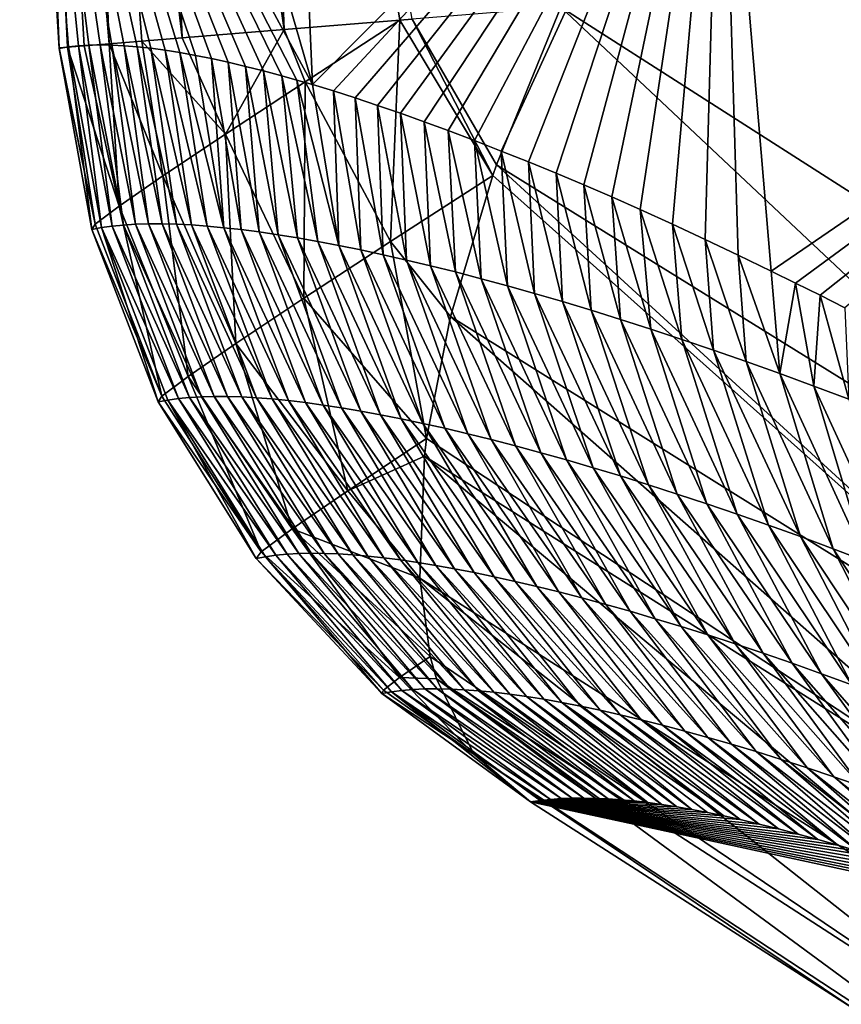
# Model space of a CAD drawing. Header units: metres. Extents: x -101 to 101, y -261 to 23.
# Tile 36 of 256: x -101.45 to -99.75, y -4 to -1.96. Entities that reach past the tile are written whole.
import ezdxf

# ---------------------------------------------------------------- set-up
doc = ezdxf.new("R2010")
doc.units = ezdxf.units.M
doc.layers.add('solid_505151_K2442K1000C34', color=7, linetype='CONTINUOUS')

msp = doc.modelspace()

# ---------------------------------------------------------------- linework, layer by layer
at = {"layer": 'solid_505151_K2442K1000C34'}
for points in [[(-100.842751, -2.095225, 93.638603), (-101.42804, -1.010881, 100.564568), (-101.448524, 0, 100.564568)], [(-101.366661, -2.019335, 100.750832), (-101.448524, 0, 100.564568), (-101.42804, -1.010881, 100.564568)], [(-100.93364, 0, 93.64727), (-100.842751, -2.095225, 93.638603), (-101.448524, 0, 100.564568)], [(-101.366661, -2.019335, 100.750832), (-101.34938, -2.017932, 100.93631), (-101.448524, 0, 100.564568)], [(-101.431145, 0, 100.936554), (-101.448524, 0, 100.564568), (-101.34938, -2.017932, 100.93631)], [(-101.431145, 0, 100.936554), (-101.314957, -2.015136, 101.119453), (-101.263664, -2.010971, 101.29866)], [(-101.345108, 0, 101.298874), (-101.431145, 0, 100.936554), (-101.263664, -2.010971, 101.29866)], [(-101.431145, 0, 100.936554), (-101.34938, -2.017932, 100.93631), (-101.314957, -2.015136, 101.119453)], [(-101.345108, 0, 101.298874), (-101.195953, -2.005472, 101.472305), (-101.112427, -1.998689, 101.638863)], [(-101.19339, 0, 101.638962), (-101.345108, 0, 101.298874), (-101.112427, -1.998689, 101.638863)], [(-101.345108, 0, 101.298874), (-101.263664, -2.010971, 101.29866), (-101.195953, -2.005472, 101.472305)], [(-101.19339, 0, 101.638962), (-101.112427, -1.998689, 101.638863), (-100.90097, -1.981518, 101.944977)], [(-100.981247, 0, 101.94503), (-101.19339, 0, 101.638962), (-100.90097, -1.981518, 101.944977)], [(-100.981247, 0, 101.94503), (-100.661842, -1.962099, 102.185417), (-100.636604, -1.96005, 102.206451)], [(-100.981247, 0, 101.94503), (-100.90097, -1.981518, 101.944977), (-100.661842, -1.962099, 102.185417)], [(-99.997429, -1.244736, 86.734787), (-100.842751, -2.095225, 93.638603), (-100.93364, 0, 93.64727)], [(-101.347466, -2.017229, 100.163818), (-101.366577, -2.020449, 100.564568), (-101.42804, -1.010881, 100.564568)], [(-101.366661, -2.019335, 100.750832), (-101.42804, -1.010881, 100.564568), (-101.366577, -2.020449, 100.564568)], [(-101.327026, -2.014924, 99.763962), (-101.347466, -2.017229, 100.163818), (-101.42804, -1.010881, 100.564568)], [(-101.305283, -2.013533, 99.365013), (-101.327026, -2.014924, 99.763962), (-101.42804, -1.010881, 100.564568)], [(-101.282234, -2.013053, 98.966972), (-101.305283, -2.013533, 99.365013), (-101.42804, -1.010881, 100.564568)], [(-101.257889, -2.013482, 98.569832), (-101.282234, -2.013053, 98.966972), (-101.42804, -1.010881, 100.564568)], [(-101.232254, -2.014817, 98.173615), (-101.257889, -2.013482, 98.569832), (-101.42804, -1.010881, 100.564568)], [(-101.205345, -2.017056, 97.778305), (-101.232254, -2.014817, 98.173615), (-101.42804, -1.010881, 100.564568)], [(-101.177162, -2.020195, 97.383919), (-101.205345, -2.017056, 97.778305), (-101.42804, -1.010881, 100.564568)], [(-101.147713, -2.02423, 96.990456), (-101.177162, -2.020195, 97.383919), (-101.42804, -1.010881, 100.564568)], [(-101.117004, -2.029157, 96.597862), (-101.147713, -2.02423, 96.990456), (-101.42804, -1.010881, 100.564568)], [(-101.084999, -2.034961, 96.205536), (-101.117004, -2.029157, 96.597862), (-101.42804, -1.010881, 100.564568)], [(-101.051697, -2.041639, 95.813553), (-101.084999, -2.034961, 96.205536), (-101.42804, -1.010881, 100.564568)], [(-101.017128, -2.04919, 95.422241), (-101.051697, -2.041639, 95.813553), (-101.42804, -1.010881, 100.564568)], [(-100.981331, -2.057616, 95.031898), (-101.017128, -2.04919, 95.422241), (-101.42804, -1.010881, 100.564568)], [(-100.944336, -2.066916, 94.642853), (-100.981331, -2.057616, 95.031898), (-101.42804, -1.010881, 100.564568)], [(-100.906189, -2.077092, 94.255409), (-100.944336, -2.066916, 94.642853), (-101.42804, -1.010881, 100.564568)], [(-100.874809, -2.085877, 93.946304), (-100.906189, -2.077092, 94.255409), (-101.42804, -1.010881, 100.564568)], [(-100.842751, -2.095225, 93.638603), (-100.874809, -2.085877, 93.946304), (-101.42804, -1.010881, 100.564568)], [(-99.997429, -1.244736, 86.734787), (-100.799057, -2.108537, 93.231606), (-100.842751, -2.095225, 93.638603)], [(-99.997429, -1.244736, 86.734787), (-100.754234, -2.122856, 92.827469), (-100.799057, -2.108537, 93.231606)], [(-99.997429, -1.244736, 86.734787), (-100.708054, -2.138255, 92.424141), (-100.754234, -2.122856, 92.827469)], [(-99.997429, -1.244736, 86.734787), (-100.660538, -2.154701, 92.021736), (-100.708054, -2.138255, 92.424141)], [(-99.997429, -1.244736, 86.734787), (-100.611801, -2.172135, 91.621056), (-100.660538, -2.154701, 92.021736)], [(-99.997429, -1.244736, 86.734787), (-100.561943, -2.190498, 91.2229), (-100.611801, -2.172135, 91.621056)], [(-99.997429, -1.244736, 86.734787), (-100.507416, -2.211149, 90.799835), (-100.561943, -2.190498, 91.2229)], [(-99.997429, -1.244736, 86.734787), (-100.451927, -2.232736, 90.381561), (-100.507416, -2.211149, 90.799835)], [(-99.997429, -1.244736, 86.734787), (-100.395645, -2.255193, 89.969055), (-100.451927, -2.232736, 90.381561)], [(-99.997429, -1.244736, 86.734787), (-100.338776, -2.278459, 89.563293), (-100.395645, -2.255193, 89.969055)], [(-99.997429, -1.244736, 86.734787), (-100.281403, -2.302556, 89.164497), (-100.338776, -2.278459, 89.563293)], [(-99.997429, -1.244736, 86.734787), (-100.223289, -2.327709, 88.770676), (-100.281403, -2.302556, 89.164497)], [(-99.997429, -1.244736, 86.734787), (-100.164482, -2.353847, 88.381859), (-100.223289, -2.327709, 88.770676)], [(-99.997429, -1.244736, 86.734787), (-100.097603, -2.384313, 87.950722), (-100.164482, -2.353847, 88.381859)], [(-99.997429, -1.244736, 86.734787), (-100.030106, -2.41577, 87.526604), (-100.097603, -2.384313, 87.950722)], [(-99.997429, -1.244736, 86.734787), (-99.962105, -2.448089, 87.109856), (-100.030106, -2.41577, 87.526604)], [(-99.997429, -1.244736, 86.734787), (-99.893753, -2.48114, 86.700829), (-99.962105, -2.448089, 87.109856)], [(-98.681732, -1.651799, 79.883408), (-99.893753, -2.48114, 86.700829), (-99.997429, -1.244736, 86.734787)], [(-98.681732, -1.651799, 79.883408), (-99.842987, -2.506018, 86.403053), (-99.893753, -2.48114, 86.700829)], [(-98.681732, -1.651799, 79.883408), (-99.79216, -2.531204, 86.109863), (-99.842987, -2.506018, 86.403053)], [(-98.681732, -1.651799, 79.883408), (-99.741302, -2.556861, 85.821312), (-99.79216, -2.531204, 86.109863)], [(-100.328529, -1.935035, 102.4142), (-99.517899, -2.453806, 102.818787), (-96.800148, -1.763468, 104.159546)], [(-100.461754, -2.261379, 102.287598), (-100.328529, -1.935035, 102.4142), (-100.636604, -1.96005, 102.206451)], [(-99.053604, -3.134517, 102.987274), (-100.328529, -1.935035, 102.4142), (-100.461754, -2.261379, 102.287598)], [(-99.053604, -3.134517, 102.987274), (-99.517899, -2.453806, 102.818787), (-100.328529, -1.935035, 102.4142)], [(-100.857895, -2.089776, 101.979858), (-100.661842, -1.962099, 102.185417), (-100.90097, -1.981518, 101.944977)], [(-100.857895, -2.089776, 101.979858), (-100.681396, -2.420271, 102.063965), (-100.661842, -1.962099, 102.185417)], [(-100.469528, -2.283291, 102.276787), (-100.661842, -1.962099, 102.185417), (-100.681396, -2.420271, 102.063965)], [(-100.469528, -2.283291, 102.276787), (-100.636604, -1.96005, 102.206451), (-100.661842, -1.962099, 102.185417)], [(-100.461754, -2.261379, 102.287598), (-100.636604, -1.96005, 102.206451), (-100.469528, -2.283291, 102.276787)], [(-101.022766, -2.197824, 101.739494), (-100.90097, -1.981518, 101.944977), (-101.112427, -1.998689, 101.638863)], [(-100.857895, -2.089776, 101.979858), (-100.90097, -1.981518, 101.944977), (-101.022766, -2.197824, 101.739494)], [(-101.24295, -2.347064, 101.17981), (-101.314957, -2.015136, 101.119453), (-101.34938, -2.017932, 100.93631)], [(-101.279091, -2.391305, 100.132713), (-101.347466, -2.017229, 100.163818), (-101.327026, -2.014924, 99.763962)], [(-101.257111, -2.38819, 99.700897), (-101.327026, -2.014924, 99.763962), (-101.305283, -2.013533, 99.365013)], [(-101.257111, -2.38819, 99.700897), (-101.279091, -2.391305, 100.132713), (-101.327026, -2.014924, 99.763962)], [(-101.24295, -2.347064, 101.17981), (-101.263664, -2.010971, 101.29866), (-101.314957, -2.015136, 101.119453)], [(-101.233597, -2.385841, 99.269142), (-101.305283, -2.013533, 99.365013), (-101.282234, -2.013053, 98.966972)], [(-101.233597, -2.385841, 99.269142), (-101.257111, -2.38819, 99.700897), (-101.305283, -2.013533, 99.365013)], [(-101.208549, -2.384264, 98.837479), (-101.282234, -2.013053, 98.966972), (-101.257889, -2.013482, 98.569832)], [(-101.208549, -2.384264, 98.837479), (-101.233597, -2.385841, 99.269142), (-101.282234, -2.013053, 98.966972)], [(-101.152252, -2.284344, 101.470451), (-101.195953, -2.005472, 101.472305), (-101.263664, -2.010971, 101.29866)], [(-101.152252, -2.284344, 101.470451), (-101.263664, -2.010971, 101.29866), (-101.24295, -2.347064, 101.17981)], [(-101.181969, -2.383466, 98.405899), (-101.257889, -2.013482, 98.569832), (-101.232254, -2.014817, 98.173615)], [(-101.181969, -2.383466, 98.405899), (-101.208549, -2.384264, 98.837479), (-101.257889, -2.013482, 98.569832)], [(-101.153854, -2.383453, 97.974411), (-101.232254, -2.014817, 98.173615), (-101.205345, -2.017056, 97.778305)], [(-101.153854, -2.383453, 97.974411), (-101.181969, -2.383466, 98.405899), (-101.232254, -2.014817, 98.173615)], [(-101.022766, -2.197824, 101.739494), (-101.112427, -1.998689, 101.638863), (-101.195953, -2.005472, 101.472305)], [(-101.022766, -2.197824, 101.739494), (-101.195953, -2.005472, 101.472305), (-101.152252, -2.284344, 101.470451)], [(-101.292488, -2.384336, 100.875198), (-101.34938, -2.017932, 100.93631), (-101.366661, -2.019335, 100.750832)], [(-101.292488, -2.384336, 100.875198), (-101.366661, -2.019335, 100.750832), (-101.366577, -2.020449, 100.564568)], [(-101.299553, -2.395183, 100.564606), (-101.366577, -2.020449, 100.564568), (-101.347466, -2.017229, 100.163818)], [(-101.292488, -2.384336, 100.875198), (-101.366577, -2.020449, 100.564568), (-101.299553, -2.395183, 100.564606)], [(-101.24295, -2.347064, 101.17981), (-101.34938, -2.017932, 100.93631), (-101.292488, -2.384336, 100.875198)], [(-101.279091, -2.391305, 100.132713), (-101.299553, -2.395183, 100.564606), (-101.347466, -2.017229, 100.163818)], [(-101.124207, -2.384232, 97.543015), (-101.205345, -2.017056, 97.778305), (-101.177162, -2.020195, 97.383919)], [(-101.124207, -2.384232, 97.543015), (-101.153854, -2.383453, 97.974411), (-101.205345, -2.017056, 97.778305)], [(-101.093025, -2.385809, 97.111725), (-101.177162, -2.020195, 97.383919), (-101.147713, -2.02423, 96.990456)], [(-101.093025, -2.385809, 97.111725), (-101.124207, -2.384232, 97.543015), (-101.177162, -2.020195, 97.383919)], [(-101.060303, -2.388191, 96.680542), (-101.147713, -2.02423, 96.990456), (-101.117004, -2.029157, 96.597862)], [(-101.060303, -2.388191, 96.680542), (-101.093025, -2.385809, 97.111725), (-101.147713, -2.02423, 96.990456)], [(-101.026039, -2.391383, 96.249474), (-101.117004, -2.029157, 96.597862), (-101.084999, -2.034961, 96.205536)], [(-101.026039, -2.391383, 96.249474), (-101.060303, -2.388191, 96.680542), (-101.117004, -2.029157, 96.597862)], [(-101.026039, -2.391383, 96.249474), (-101.084999, -2.034961, 96.205536), (-101.051697, -2.041639, 95.813553)], [(-100.990242, -2.395393, 95.818527), (-101.051697, -2.041639, 95.813553), (-101.017128, -2.04919, 95.422241)], [(-100.990242, -2.395393, 95.818527), (-101.026039, -2.391383, 96.249474), (-101.051697, -2.041639, 95.813553)], [(-100.952904, -2.400229, 95.387711), (-101.017128, -2.04919, 95.422241), (-100.981331, -2.057616, 95.031898)], [(-100.952904, -2.400229, 95.387711), (-100.990242, -2.395393, 95.818527), (-101.017128, -2.04919, 95.422241)], [(-100.914017, -2.405905, 94.957016), (-100.981331, -2.057616, 95.031898), (-100.944336, -2.066916, 94.642853)], [(-100.914017, -2.405905, 94.957016), (-100.952904, -2.400229, 95.387711), (-100.981331, -2.057616, 95.031898)], [(-100.873581, -2.412432, 94.526466), (-100.944336, -2.066916, 94.642853), (-100.906189, -2.077092, 94.255409)], [(-100.873581, -2.412432, 94.526466), (-100.914017, -2.405905, 94.957016), (-100.944336, -2.066916, 94.642853)], [(-100.831596, -2.419823, 94.096062), (-100.906189, -2.077092, 94.255409), (-100.874809, -2.085877, 93.946304)], [(-100.831596, -2.419823, 94.096062), (-100.873581, -2.412432, 94.526466), (-100.906189, -2.077092, 94.255409)], [(-100.857895, -2.089776, 101.979858), (-101.022766, -2.197824, 101.739494), (-100.86026, -2.537301, 101.812279)], [(-100.788055, -2.428092, 93.665802), (-100.874809, -2.085877, 93.946304), (-100.842751, -2.095225, 93.638603)], [(-100.788055, -2.428092, 93.665802), (-100.831596, -2.419823, 94.096062), (-100.874809, -2.085877, 93.946304)], [(-100.857895, -2.089776, 101.979858), (-100.86026, -2.537301, 101.812279), (-100.681396, -2.420271, 102.063965)], [(-100.788055, -2.428092, 93.665802), (-100.842751, -2.095225, 93.638603), (-100.799057, -2.108537, 93.231606)], [(-100.74295, -2.43725, 93.23571), (-100.799057, -2.108537, 93.231606), (-100.754234, -2.122856, 92.827469)], [(-100.74295, -2.43725, 93.23571), (-100.788055, -2.428092, 93.665802), (-100.799057, -2.108537, 93.231606)], [(-100.696289, -2.44731, 92.805779), (-100.754234, -2.122856, 92.827469), (-100.708054, -2.138255, 92.424141)], [(-100.696289, -2.44731, 92.805779), (-100.74295, -2.43725, 93.23571), (-100.754234, -2.122856, 92.827469)], [(-100.648064, -2.458285, 92.376015), (-100.708054, -2.138255, 92.424141), (-100.660538, -2.154701, 92.021736)], [(-100.648064, -2.458285, 92.376015), (-100.696289, -2.44731, 92.805779), (-100.708054, -2.138255, 92.424141)], [(-100.598267, -2.47019, 91.946434), (-100.660538, -2.154701, 92.021736), (-100.611801, -2.172135, 91.621056)], [(-100.598267, -2.47019, 91.946434), (-100.648064, -2.458285, 92.376015), (-100.660538, -2.154701, 92.021736)], [(-100.54689, -2.483045, 91.517044), (-100.611801, -2.172135, 91.621056), (-100.561943, -2.190498, 91.2229)], [(-100.54689, -2.483045, 91.517044), (-100.598267, -2.47019, 91.946434), (-100.611801, -2.172135, 91.621056)], [(-101.022766, -2.197824, 101.739494), (-101.152252, -2.284344, 101.470451), (-101.001053, -2.631191, 101.528732)], [(-101.022766, -2.197824, 101.739494), (-101.001053, -2.631191, 101.528732), (-100.86026, -2.537301, 101.812279)], [(-100.493935, -2.496868, 91.087837), (-100.561943, -2.190498, 91.2229), (-100.507416, -2.211149, 90.799835)], [(-100.493935, -2.496868, 91.087837), (-100.54689, -2.483045, 91.517044), (-100.561943, -2.190498, 91.2229)], [(-100.439392, -2.51168, 90.658844), (-100.507416, -2.211149, 90.799835), (-100.451927, -2.232736, 90.381561)], [(-100.439392, -2.51168, 90.658844), (-100.493935, -2.496868, 91.087837), (-100.507416, -2.211149, 90.799835)], [(-100.383255, -2.527501, 90.230049), (-100.451927, -2.232736, 90.381561), (-100.395645, -2.255193, 89.969055)], [(-100.383255, -2.527501, 90.230049), (-100.439392, -2.51168, 90.658844), (-100.451927, -2.232736, 90.381561)], [(-100.325523, -2.54435, 89.801476), (-100.395645, -2.255193, 89.969055), (-100.338776, -2.278459, 89.563293)], [(-100.325523, -2.54435, 89.801476), (-100.383255, -2.527501, 90.230049), (-100.395645, -2.255193, 89.969055)], [(-99.183258, -3.433038, 102.797409), (-100.461754, -2.261379, 102.287598), (-100.469528, -2.283291, 102.276787)], [(-99.053604, -3.134517, 102.987274), (-100.461754, -2.261379, 102.287598), (-99.183258, -3.433038, 102.797409)], [(-100.266174, -2.562247, 89.373116), (-100.338776, -2.278459, 89.563293), (-100.281403, -2.302556, 89.164497)], [(-100.266174, -2.562247, 89.373116), (-100.325523, -2.54435, 89.801476), (-100.338776, -2.278459, 89.563293)], [(-101.152252, -2.284344, 101.470451), (-101.24295, -2.347064, 101.17981), (-101.099907, -2.699359, 101.221138)], [(-101.152252, -2.284344, 101.470451), (-101.099907, -2.699359, 101.221138), (-101.001053, -2.631191, 101.528732)], [(-100.557358, -2.575375, 102.102554), (-100.469528, -2.283291, 102.276787), (-100.681396, -2.420271, 102.063965)], [(-99.183258, -3.433038, 102.797409), (-100.469528, -2.283291, 102.276787), (-100.557358, -2.575375, 102.102554)], [(-100.205223, -2.581213, 88.945), (-100.281403, -2.302556, 89.164497), (-100.223289, -2.327709, 88.770676)], [(-100.205223, -2.581213, 88.945), (-100.266174, -2.562247, 89.373116), (-100.281403, -2.302556, 89.164497)], [(-100.142639, -2.601276, 88.517113), (-100.223289, -2.327709, 88.770676), (-100.164482, -2.353847, 88.381859)], [(-100.142639, -2.601276, 88.517113), (-100.205223, -2.581213, 88.945), (-100.223289, -2.327709, 88.770676)], [(-101.24295, -2.347064, 101.17981), (-101.292488, -2.384336, 100.875198), (-101.154099, -2.739928, 100.897942)], [(-101.24295, -2.347064, 101.17981), (-101.154099, -2.739928, 100.897942), (-101.099907, -2.699359, 101.221138)], [(-100.07843, -2.622462, 88.089478), (-100.164482, -2.353847, 88.381859), (-100.097603, -2.384313, 87.950722)], [(-100.07843, -2.622462, 88.089478), (-100.142639, -2.601276, 88.517113), (-100.164482, -2.353847, 88.381859)], [(-101.292488, -2.384336, 100.875198), (-101.299553, -2.395183, 100.564606), (-101.154099, -2.739928, 100.897942)], [(-101.16214, -2.751783, 100.568054), (-101.299553, -2.395183, 100.564606), (-101.279091, -2.391305, 100.132713)], [(-101.154099, -2.739928, 100.897942), (-101.299553, -2.395183, 100.564606), (-101.16214, -2.751783, 100.568054)], [(-101.120186, -2.744936, 99.70713), (-101.279091, -2.391305, 100.132713), (-101.257111, -2.38819, 99.700897)], [(-101.141907, -2.747974, 100.137558), (-101.16214, -2.751783, 100.568054), (-101.279091, -2.391305, 100.132713)], [(-101.120186, -2.744936, 99.70713), (-101.141907, -2.747974, 100.137558), (-101.279091, -2.391305, 100.132713)], [(-101.09697, -2.742673, 99.276779), (-101.257111, -2.38819, 99.700897), (-101.233597, -2.385841, 99.269142)], [(-101.09697, -2.742673, 99.276779), (-101.120186, -2.744936, 99.70713), (-101.257111, -2.38819, 99.700897)], [(-101.072266, -2.741192, 98.846512), (-101.233597, -2.385841, 99.269142), (-101.208549, -2.384264, 98.837479)], [(-101.072266, -2.741192, 98.846512), (-101.09697, -2.742673, 99.276779), (-101.233597, -2.385841, 99.269142)], [(-101.046059, -2.740499, 98.416328), (-101.208549, -2.384264, 98.837479), (-101.181969, -2.383466, 98.405899)], [(-101.046059, -2.740499, 98.416328), (-101.072266, -2.741192, 98.846512), (-101.208549, -2.384264, 98.837479)], [(-101.018364, -2.7406, 97.986237), (-101.181969, -2.383466, 98.405899), (-101.153854, -2.383453, 97.974411)], [(-101.018364, -2.7406, 97.986237), (-101.046059, -2.740499, 98.416328), (-101.181969, -2.383466, 98.405899)], [(-100.989166, -2.741501, 97.556244), (-101.153854, -2.383453, 97.974411), (-101.124207, -2.384232, 97.543015)], [(-100.989166, -2.741501, 97.556244), (-101.018364, -2.7406, 97.986237), (-101.153854, -2.383453, 97.974411)], [(-100.958481, -2.743208, 97.126358), (-101.124207, -2.384232, 97.543015), (-101.093025, -2.385809, 97.111725)], [(-100.958481, -2.743208, 97.126358), (-100.989166, -2.741501, 97.556244), (-101.124207, -2.384232, 97.543015)], [(-100.926292, -2.745729, 96.696579), (-101.093025, -2.385809, 97.111725), (-101.060303, -2.388191, 96.680542)], [(-100.926292, -2.745729, 96.696579), (-100.958481, -2.743208, 97.126358), (-101.093025, -2.385809, 97.111725)], [(-100.892601, -2.749068, 96.266914), (-101.060303, -2.388191, 96.680542), (-101.026039, -2.391383, 96.249474)], [(-100.892601, -2.749068, 96.266914), (-100.926292, -2.745729, 96.696579), (-101.060303, -2.388191, 96.680542)], [(-100.857414, -2.753233, 95.837379), (-101.026039, -2.391383, 96.249474), (-100.990242, -2.395393, 95.818527)], [(-100.857414, -2.753233, 95.837379), (-100.892601, -2.749068, 96.266914), (-101.026039, -2.391383, 96.249474)], [(-100.820717, -2.758233, 95.407967), (-100.990242, -2.395393, 95.818527), (-100.952904, -2.400229, 95.387711)], [(-100.820717, -2.758233, 95.407967), (-100.857414, -2.753233, 95.837379), (-100.990242, -2.395393, 95.818527)], [(-100.782524, -2.76408, 94.978699), (-100.952904, -2.400229, 95.387711), (-100.914017, -2.405905, 94.957016)], [(-100.782524, -2.76408, 94.978699), (-100.820717, -2.758233, 95.407967), (-100.952904, -2.400229, 95.387711)], [(-100.012573, -2.644802, 87.662102), (-100.097603, -2.384313, 87.950722), (-100.030106, -2.41577, 87.526604)], [(-100.012573, -2.644802, 87.662102), (-100.07843, -2.622462, 88.089478), (-100.097603, -2.384313, 87.950722)], [(-100.742813, -2.770785, 94.549568), (-100.914017, -2.405905, 94.957016), (-100.873581, -2.412432, 94.526466)], [(-100.742813, -2.770785, 94.549568), (-100.782524, -2.76408, 94.978699), (-100.914017, -2.405905, 94.957016)], [(-100.701599, -2.778363, 94.120583), (-100.873581, -2.412432, 94.526466), (-100.831596, -2.419823, 94.096062)], [(-100.701599, -2.778363, 94.120583), (-100.742813, -2.770785, 94.549568), (-100.873581, -2.412432, 94.526466)], [(-100.681396, -2.420271, 102.063965), (-100.86026, -2.537301, 101.812279), (-100.606453, -2.827816, 101.899895)], [(-100.658867, -2.786824, 93.691757), (-100.831596, -2.419823, 94.096062), (-100.788055, -2.428092, 93.665802)], [(-100.658867, -2.786824, 93.691757), (-100.701599, -2.778363, 94.120583), (-100.831596, -2.419823, 94.096062)], [(-100.557358, -2.575375, 102.102554), (-100.681396, -2.420271, 102.063965), (-100.606453, -2.827816, 101.899895)], [(-99.945068, -2.668324, 87.234993), (-100.030106, -2.41577, 87.526604), (-99.962105, -2.448089, 87.109856)], [(-99.945068, -2.668324, 87.234993), (-100.012573, -2.644802, 87.662102), (-100.030106, -2.41577, 87.526604)], [(-100.614616, -2.796181, 93.2631), (-100.788055, -2.428092, 93.665802), (-100.74295, -2.43725, 93.23571)], [(-100.614616, -2.796181, 93.2631), (-100.658867, -2.786824, 93.691757), (-100.788055, -2.428092, 93.665802)], [(-100.568848, -2.806447, 92.83461), (-100.74295, -2.43725, 93.23571), (-100.696289, -2.44731, 92.805779)], [(-100.568848, -2.806447, 92.83461), (-100.614616, -2.796181, 93.2631), (-100.74295, -2.43725, 93.23571)], [(-100.521553, -2.817634, 92.406296), (-100.696289, -2.44731, 92.805779), (-100.648064, -2.458285, 92.376015)], [(-100.521553, -2.817634, 92.406296), (-100.568848, -2.806447, 92.83461), (-100.696289, -2.44731, 92.805779)], [(-100.472733, -2.829758, 91.978172), (-100.648064, -2.458285, 92.376015), (-100.598267, -2.47019, 91.946434)], [(-100.472733, -2.829758, 91.978172), (-100.521553, -2.817634, 92.406296), (-100.648064, -2.458285, 92.376015)], [(-99.8759, -2.693055, 86.808159), (-99.962105, -2.448089, 87.109856), (-99.893753, -2.48114, 86.700829)], [(-99.8759, -2.693055, 86.808159), (-99.945068, -2.668324, 87.234993), (-99.962105, -2.448089, 87.109856)], [(-100.422379, -2.842836, 91.55024), (-100.598267, -2.47019, 91.946434), (-100.54689, -2.483045, 91.517044)], [(-100.422379, -2.842836, 91.55024), (-100.472733, -2.829758, 91.978172), (-100.598267, -2.47019, 91.946434)], [(-100.370483, -2.856888, 91.122505), (-100.54689, -2.483045, 91.517044), (-100.493935, -2.496868, 91.087837)], [(-100.370483, -2.856888, 91.122505), (-100.422379, -2.842836, 91.55024), (-100.54689, -2.483045, 91.517044)], [(-99.8759, -2.693055, 86.808159), (-99.893753, -2.48114, 86.700829), (-99.842987, -2.506018, 86.403053)], [(-100.317047, -2.871934, 90.694984), (-100.493935, -2.496868, 91.087837), (-100.439392, -2.51168, 90.658844)], [(-100.317047, -2.871934, 90.694984), (-100.370483, -2.856888, 91.122505), (-100.493935, -2.496868, 91.087837)], [(-100.262054, -2.887992, 90.267685), (-100.439392, -2.51168, 90.658844), (-100.383255, -2.527501, 90.230049)], [(-100.262054, -2.887992, 90.267685), (-100.317047, -2.871934, 90.694984), (-100.439392, -2.51168, 90.658844)], [(-99.805054, -2.719027, 86.381615), (-99.8759, -2.693055, 86.808159), (-99.842987, -2.506018, 86.403053)], [(-99.805054, -2.719027, 86.381615), (-99.842987, -2.506018, 86.403053), (-99.79216, -2.531204, 86.109863)], [(-100.86026, -2.537301, 101.812279), (-101.001053, -2.631191, 101.528732), (-100.769669, -2.93578, 101.602928)], [(-100.86026, -2.537301, 101.812279), (-100.769669, -2.93578, 101.602928), (-100.606453, -2.827816, 101.899895)], [(-100.205513, -2.905083, 89.840607), (-100.383255, -2.527501, 90.230049), (-100.325523, -2.54435, 89.801476)], [(-100.205513, -2.905083, 89.840607), (-100.262054, -2.887992, 90.267685), (-100.383255, -2.527501, 90.230049)], [(-100.147408, -2.923226, 89.413765), (-100.325523, -2.54435, 89.801476), (-100.266174, -2.562247, 89.373116)], [(-100.147408, -2.923226, 89.413765), (-100.205513, -2.905083, 89.840607), (-100.325523, -2.54435, 89.801476)], [(-99.732529, -2.746269, 85.95536), (-99.805054, -2.719027, 86.381615), (-99.79216, -2.531204, 86.109863)], [(-99.732529, -2.746269, 85.95536), (-99.79216, -2.531204, 86.109863), (-99.741302, -2.556861, 85.821312)], [(-100.087738, -2.942441, 88.98716), (-100.266174, -2.562247, 89.373116), (-100.205223, -2.581213, 88.945)], [(-100.087738, -2.942441, 88.98716), (-100.147408, -2.923226, 89.413765), (-100.266174, -2.562247, 89.373116)], [(-99.271614, -3.707634, 102.555), (-100.557358, -2.575375, 102.102554), (-100.606453, -2.827816, 101.899895)], [(-99.183258, -3.433038, 102.797409), (-100.557358, -2.575375, 102.102554), (-99.271614, -3.707634, 102.555)], [(-100.026489, -2.962754, 88.560814), (-100.205223, -2.581213, 88.945), (-100.142639, -2.601276, 88.517113)], [(-100.026489, -2.962754, 88.560814), (-100.087738, -2.942441, 88.98716), (-100.205223, -2.581213, 88.945)], [(-99.963654, -2.984194, 88.134727), (-100.142639, -2.601276, 88.517113), (-100.07843, -2.622462, 88.089478)], [(-99.963654, -2.984194, 88.134727), (-100.026489, -2.962754, 88.560814), (-100.142639, -2.601276, 88.517113)], [(-99.899231, -3.006788, 87.708908), (-100.07843, -2.622462, 88.089478), (-100.012573, -2.644802, 87.662102)], [(-99.899231, -3.006788, 87.708908), (-99.963654, -2.984194, 88.134727), (-100.07843, -2.622462, 88.089478)], [(-101.001053, -2.631191, 101.528732), (-101.099907, -2.699359, 101.221138), (-100.884964, -3.014627, 101.276131)], [(-101.001053, -2.631191, 101.528732), (-100.884964, -3.014627, 101.276131), (-100.769669, -2.93578, 101.602928)], [(-99.833199, -3.030564, 87.283379), (-100.012573, -2.644802, 87.662102), (-99.945068, -2.668324, 87.234993)], [(-99.833199, -3.030564, 87.283379), (-99.899231, -3.006788, 87.708908), (-100.012573, -2.644802, 87.662102)], [(-99.765556, -3.055551, 86.858139), (-99.945068, -2.668324, 87.234993), (-99.8759, -2.693055, 86.808159)], [(-99.765556, -3.055551, 86.858139), (-99.833199, -3.030564, 87.283379), (-99.945068, -2.668324, 87.234993)], [(-101.099907, -2.699359, 101.221138), (-101.154099, -2.739928, 100.897942), (-100.948921, -3.061779, 100.929733)], [(-101.099907, -2.699359, 101.221138), (-100.948921, -3.061779, 100.929733), (-100.884964, -3.014627, 101.276131)], [(-99.696289, -3.081777, 86.433197), (-99.8759, -2.693055, 86.808159), (-99.805054, -2.719027, 86.381615)], [(-99.696289, -3.081777, 86.433197), (-99.765556, -3.055551, 86.858139), (-99.8759, -2.693055, 86.808159)], [(-99.625389, -3.109273, 86.008575), (-99.805054, -2.719027, 86.381615), (-99.732529, -2.746269, 85.95536)], [(-99.625389, -3.109273, 86.008575), (-99.696289, -3.081777, 86.433197), (-99.805054, -2.719027, 86.381615)], [(-101.154099, -2.739928, 100.897942), (-101.16214, -2.751783, 100.568054), (-100.948921, -3.061779, 100.929733)], [(-101.141907, -2.747974, 100.137558), (-100.959488, -3.075734, 100.57476), (-101.16214, -2.751783, 100.568054)], [(-101.120186, -2.744936, 99.70713), (-100.918175, -3.069118, 99.720161), (-101.141907, -2.747974, 100.137558)], [(-101.141907, -2.747974, 100.137558), (-100.918175, -3.069118, 99.720161), (-100.939552, -3.072036, 100.14743)], [(-101.141907, -2.747974, 100.137558), (-100.939552, -3.072036, 100.14743), (-100.959488, -3.075734, 100.57476)], [(-101.09697, -2.742673, 99.276779), (-100.895348, -3.066984, 99.292961), (-101.120186, -2.744936, 99.70713)], [(-101.120186, -2.744936, 99.70713), (-100.895348, -3.066984, 99.292961), (-100.918175, -3.069118, 99.720161)], [(-101.072266, -2.741192, 98.846512), (-100.871071, -3.065641, 98.865852), (-101.09697, -2.742673, 99.276779)], [(-101.09697, -2.742673, 99.276779), (-100.871071, -3.065641, 98.865852), (-100.895348, -3.066984, 99.292961)], [(-101.046059, -2.740499, 98.416328), (-100.845352, -3.065093, 98.438828), (-101.072266, -2.741192, 98.846512)], [(-101.072266, -2.741192, 98.846512), (-100.845352, -3.065093, 98.438828), (-100.871071, -3.065641, 98.865852)], [(-101.046059, -2.740499, 98.416328), (-100.818184, -3.065348, 98.011894), (-100.845352, -3.065093, 98.438828)], [(-101.018364, -2.7406, 97.986237), (-100.818184, -3.065348, 98.011894), (-101.046059, -2.740499, 98.416328)], [(-101.018364, -2.7406, 97.986237), (-100.789566, -3.066411, 97.58506), (-100.818184, -3.065348, 98.011894)], [(-100.989166, -2.741501, 97.556244), (-100.789566, -3.066411, 97.58506), (-101.018364, -2.7406, 97.986237)], [(-100.989166, -2.741501, 97.556244), (-100.759499, -3.068289, 97.158333), (-100.789566, -3.066411, 97.58506)], [(-100.958481, -2.743208, 97.126358), (-100.759499, -3.068289, 97.158333), (-100.989166, -2.741501, 97.556244)], [(-100.958481, -2.743208, 97.126358), (-100.727982, -3.070987, 96.731712), (-100.759499, -3.068289, 97.158333)], [(-100.926292, -2.745729, 96.696579), (-100.727982, -3.070987, 96.731712), (-100.958481, -2.743208, 97.126358)], [(-100.926292, -2.745729, 96.696579), (-100.695015, -3.074512, 96.305222), (-100.727982, -3.070987, 96.731712)], [(-100.892601, -2.749068, 96.266914), (-100.695015, -3.074512, 96.305222), (-100.926292, -2.745729, 96.696579)], [(-100.892601, -2.749068, 96.266914), (-100.660591, -3.078869, 95.878845), (-100.695015, -3.074512, 96.305222)], [(-100.857414, -2.753233, 95.837379), (-100.660591, -3.078869, 95.878845), (-100.892601, -2.749068, 96.266914)], [(-100.948921, -3.061779, 100.929733), (-101.16214, -2.751783, 100.568054), (-100.959488, -3.075734, 100.57476)], [(-100.857414, -2.753233, 95.837379), (-100.62471, -3.084068, 95.452606), (-100.660591, -3.078869, 95.878845)], [(-100.820717, -2.758233, 95.407967), (-100.62471, -3.084068, 95.452606), (-100.857414, -2.753233, 95.837379)], [(-100.820717, -2.758233, 95.407967), (-100.587379, -3.090121, 95.026505), (-100.62471, -3.084068, 95.452606)], [(-100.782524, -2.76408, 94.978699), (-100.587379, -3.090121, 95.026505), (-100.820717, -2.758233, 95.407967)], [(-100.782524, -2.76408, 94.978699), (-100.548584, -3.097038, 94.600548), (-100.587379, -3.090121, 95.026505)], [(-100.742813, -2.770785, 94.549568), (-100.548584, -3.097038, 94.600548), (-100.782524, -2.76408, 94.978699)], [(-100.742813, -2.770785, 94.549568), (-100.508324, -3.104833, 94.174744), (-100.548584, -3.097038, 94.600548)], [(-100.701599, -2.778363, 94.120583), (-100.508324, -3.104833, 94.174744), (-100.742813, -2.770785, 94.549568)], [(-100.701599, -2.778363, 94.120583), (-100.466606, -3.113518, 93.7491), (-100.508324, -3.104833, 94.174744)], [(-100.658867, -2.786824, 93.691757), (-100.466606, -3.113518, 93.7491), (-100.701599, -2.778363, 94.120583)], [(-100.658867, -2.786824, 93.691757), (-100.423416, -3.123104, 93.323624), (-100.466606, -3.113518, 93.7491)], [(-100.614616, -2.796181, 93.2631), (-100.423416, -3.123104, 93.323624), (-100.658867, -2.786824, 93.691757)], [(-100.614616, -2.796181, 93.2631), (-100.378761, -3.133603, 92.898331), (-100.423416, -3.123104, 93.323624)], [(-100.568848, -2.806447, 92.83461), (-100.378761, -3.133603, 92.898331), (-100.614616, -2.796181, 93.2631)], [(-100.568848, -2.806447, 92.83461), (-100.332626, -3.145028, 92.473213), (-100.378761, -3.133603, 92.898331)], [(-100.521553, -2.817634, 92.406296), (-100.332626, -3.145028, 92.473213), (-100.568848, -2.806447, 92.83461)], [(-100.611008, -2.863898, 101.866219), (-100.606453, -2.827816, 101.899895), (-100.769669, -2.93578, 101.602928)], [(-99.271614, -3.707634, 102.555), (-100.606453, -2.827816, 101.899895), (-100.611008, -2.863898, 101.866219)], [(-100.521553, -2.817634, 92.406296), (-100.285019, -3.157393, 92.048294), (-100.332626, -3.145028, 92.473213)], [(-100.472733, -2.829758, 91.978172), (-100.285019, -3.157393, 92.048294), (-100.521553, -2.817634, 92.406296)], [(-100.472733, -2.829758, 91.978172), (-100.235931, -3.170715, 91.623566), (-100.285019, -3.157393, 92.048294)], [(-100.422379, -2.842836, 91.55024), (-100.235931, -3.170715, 91.623566), (-100.472733, -2.829758, 91.978172)], [(-100.422379, -2.842836, 91.55024), (-100.185356, -3.185014, 91.199051), (-100.235931, -3.170715, 91.623566)], [(-100.370483, -2.856888, 91.122505), (-100.185356, -3.185014, 91.199051), (-100.422379, -2.842836, 91.55024)], [(-100.620804, -3.116701, 101.586983), (-100.611008, -2.863898, 101.866219), (-100.769669, -2.93578, 101.602928)], [(-99.315544, -3.948552, 102.268639), (-100.611008, -2.863898, 101.866219), (-100.620804, -3.116701, 101.586983)], [(-99.271614, -3.707634, 102.555), (-100.611008, -2.863898, 101.866219), (-99.315544, -3.948552, 102.268639)], [(-100.370483, -2.856888, 91.122505), (-100.133286, -3.200308, 90.774757), (-100.185356, -3.185014, 91.199051)], [(-100.317047, -2.871934, 90.694984), (-100.133286, -3.200308, 90.774757), (-100.370483, -2.856888, 91.122505)], [(-100.317047, -2.871934, 90.694984), (-100.079727, -3.216616, 90.350685), (-100.133286, -3.200308, 90.774757)], [(-100.262054, -2.887992, 90.267685), (-100.079727, -3.216616, 90.350685), (-100.317047, -2.871934, 90.694984)], [(-100.262054, -2.887992, 90.267685), (-100.024666, -3.233958, 89.926849), (-100.079727, -3.216616, 90.350685)], [(-100.205513, -2.905083, 89.840607), (-100.024666, -3.233958, 89.926849), (-100.262054, -2.887992, 90.267685)], [(-100.205513, -2.905083, 89.840607), (-99.968094, -3.252351, 89.503258), (-100.024666, -3.233958, 89.926849)], [(-100.147408, -2.923226, 89.413765), (-99.968094, -3.252351, 89.503258), (-100.205513, -2.905083, 89.840607)], [(-100.147408, -2.923226, 89.413765), (-99.910011, -3.271816, 89.079918), (-99.968094, -3.252351, 89.503258)], [(-100.087738, -2.942441, 88.98716), (-99.910011, -3.271816, 89.079918), (-100.147408, -2.923226, 89.413765)], [(-100.620804, -3.116701, 101.586983), (-100.769669, -2.93578, 101.602928), (-100.884964, -3.014627, 101.276131)], [(-100.087738, -2.942441, 88.98716), (-99.85041, -3.292377, 88.656845), (-99.910011, -3.271816, 89.079918)], [(-100.026489, -2.962754, 88.560814), (-99.85041, -3.292377, 88.656845), (-100.087738, -2.942441, 88.98716)], [(-100.026489, -2.962754, 88.560814), (-99.789284, -3.314061, 88.234039), (-99.85041, -3.292377, 88.656845)], [(-99.963654, -2.984194, 88.134727), (-99.789284, -3.314061, 88.234039), (-100.026489, -2.962754, 88.560814)], [(-99.963654, -2.984194, 88.134727), (-99.726624, -3.336896, 87.811523), (-99.789284, -3.314061, 88.234039)], [(-99.899231, -3.006788, 87.708908), (-99.726624, -3.336896, 87.811523), (-99.963654, -2.984194, 88.134727)], [(-100.884964, -3.014627, 101.276131), (-100.948921, -3.061779, 100.929733), (-100.662865, -3.321888, 101.103012)], [(-100.884964, -3.014627, 101.276131), (-100.662865, -3.321888, 101.103012), (-100.598877, -3.27826, 101.353973)], [(-100.620804, -3.116701, 101.586983), (-100.884964, -3.014627, 101.276131), (-100.598877, -3.27826, 101.353973)], [(-99.899231, -3.006788, 87.708908), (-99.662415, -3.360909, 87.389297), (-99.726624, -3.336896, 87.811523)], [(-99.833199, -3.030564, 87.283379), (-99.662415, -3.360909, 87.389297), (-99.899231, -3.006788, 87.708908)], [(-99.833199, -3.030564, 87.283379), (-99.596657, -3.386127, 86.967384), (-99.662415, -3.360909, 87.389297)], [(-99.765556, -3.055551, 86.858139), (-99.596657, -3.386127, 86.967384), (-99.833199, -3.030564, 87.283379)], [(-99.765556, -3.055551, 86.858139), (-99.529343, -3.412576, 86.545792), (-99.596657, -3.386127, 86.967384)], [(-99.696289, -3.081777, 86.433197), (-99.529343, -3.412576, 86.545792), (-99.765556, -3.055551, 86.858139)], [(-100.948921, -3.061779, 100.929733), (-100.959488, -3.075734, 100.57476), (-100.695938, -3.347898, 100.845406)], [(-100.69899, -3.355207, 100.584503), (-100.959488, -3.075734, 100.57476), (-100.939552, -3.072036, 100.14743)], [(-100.695938, -3.347898, 100.845406), (-100.959488, -3.075734, 100.57476), (-100.69899, -3.355207, 100.584503)], [(-100.948921, -3.061779, 100.929733), (-100.695938, -3.347898, 100.845406), (-100.662865, -3.321888, 101.103012)], [(-100.679039, -3.351602, 100.154213), (-100.939552, -3.072036, 100.14743), (-100.918175, -3.069118, 99.720161)], [(-100.679039, -3.351602, 100.154213), (-100.69899, -3.355207, 100.584503), (-100.939552, -3.072036, 100.14743)], [(-100.657639, -3.348815, 99.723984), (-100.918175, -3.069118, 99.720161), (-100.895348, -3.066984, 99.292961)], [(-100.657639, -3.348815, 99.723984), (-100.679039, -3.351602, 100.154213), (-100.918175, -3.069118, 99.720161)], [(-100.634789, -3.346848, 99.293839), (-100.895348, -3.066984, 99.292961), (-100.871071, -3.065641, 98.865852)], [(-100.634789, -3.346848, 99.293839), (-100.657639, -3.348815, 99.723984), (-100.895348, -3.066984, 99.292961)], [(-100.610497, -3.34571, 98.863777), (-100.871071, -3.065641, 98.865852), (-100.845352, -3.065093, 98.438828)], [(-100.610497, -3.34571, 98.863777), (-100.634789, -3.346848, 99.293839), (-100.871071, -3.065641, 98.865852)], [(-100.584763, -3.345405, 98.4338), (-100.845352, -3.065093, 98.438828), (-100.818184, -3.065348, 98.011894)], [(-100.584763, -3.345405, 98.4338), (-100.610497, -3.34571, 98.863777), (-100.845352, -3.065093, 98.438828)], [(-100.557579, -3.345939, 98.003929), (-100.818184, -3.065348, 98.011894), (-100.789566, -3.066411, 97.58506)], [(-100.557579, -3.345939, 98.003929), (-100.584763, -3.345405, 98.4338), (-100.818184, -3.065348, 98.011894)], [(-100.528946, -3.34732, 97.574158), (-100.789566, -3.066411, 97.58506), (-100.759499, -3.068289, 97.158333)], [(-100.528946, -3.34732, 97.574158), (-100.557579, -3.345939, 98.003929), (-100.789566, -3.066411, 97.58506)], [(-100.498863, -3.349553, 97.144493), (-100.759499, -3.068289, 97.158333), (-100.727982, -3.070987, 96.731712)], [(-100.498863, -3.349553, 97.144493), (-100.528946, -3.34732, 97.574158), (-100.759499, -3.068289, 97.158333)], [(-100.467339, -3.352644, 96.714958), (-100.727982, -3.070987, 96.731712), (-100.695015, -3.074512, 96.305222)], [(-100.467339, -3.352644, 96.714958), (-100.498863, -3.349553, 97.144493), (-100.727982, -3.070987, 96.731712)], [(-100.434357, -3.3566, 96.285538), (-100.695015, -3.074512, 96.305222), (-100.660591, -3.078869, 95.878845)], [(-100.434357, -3.3566, 96.285538), (-100.467339, -3.352644, 96.714958), (-100.695015, -3.074512, 96.305222)], [(-100.399925, -3.361427, 95.856255), (-100.660591, -3.078869, 95.878845), (-100.62471, -3.084068, 95.452606)], [(-100.399925, -3.361427, 95.856255), (-100.434357, -3.3566, 96.285538), (-100.660591, -3.078869, 95.878845)], [(-100.364044, -3.367135, 95.427109), (-100.62471, -3.084068, 95.452606), (-100.587379, -3.090121, 95.026505)], [(-100.364044, -3.367135, 95.427109), (-100.399925, -3.361427, 95.856255), (-100.62471, -3.084068, 95.452606)], [(-100.326706, -3.373734, 94.998108), (-100.587379, -3.090121, 95.026505), (-100.548584, -3.097038, 94.600548)], [(-100.326706, -3.373734, 94.998108), (-100.364044, -3.367135, 95.427109), (-100.587379, -3.090121, 95.026505)], [(-100.28791, -3.381239, 94.569267), (-100.548584, -3.097038, 94.600548), (-100.508324, -3.104833, 94.174744)], [(-100.28791, -3.381239, 94.569267), (-100.326706, -3.373734, 94.998108), (-100.548584, -3.097038, 94.600548)], [(-100.247658, -3.389661, 94.140587), (-100.508324, -3.104833, 94.174744), (-100.466606, -3.113518, 93.7491)], [(-100.247658, -3.389661, 94.140587), (-100.28791, -3.381239, 94.569267), (-100.508324, -3.104833, 94.174744)], [(-100.20594, -3.399011, 93.712082), (-100.466606, -3.113518, 93.7491), (-100.423416, -3.123104, 93.323624)], [(-100.20594, -3.399011, 93.712082), (-100.247658, -3.389661, 94.140587), (-100.466606, -3.113518, 93.7491)], [(-99.313492, -4.147241, 101.948494), (-100.620804, -3.116701, 101.586983), (-100.598877, -3.27826, 101.353973)], [(-99.315544, -3.948552, 102.268639), (-100.620804, -3.116701, 101.586983), (-99.313492, -4.147241, 101.948494)], [(-100.162758, -3.409303, 93.28376), (-100.423416, -3.123104, 93.323624), (-100.378761, -3.133603, 92.898331)], [(-100.162758, -3.409303, 93.28376), (-100.20594, -3.399011, 93.712082), (-100.423416, -3.123104, 93.323624)], [(-100.118118, -3.420549, 92.855621), (-100.378761, -3.133603, 92.898331), (-100.332626, -3.145028, 92.473213)], [(-100.118118, -3.420549, 92.855621), (-100.162758, -3.409303, 93.28376), (-100.378761, -3.133603, 92.898331)], [(-100.071999, -3.432761, 92.427681), (-100.332626, -3.145028, 92.473213), (-100.285019, -3.157393, 92.048294)], [(-100.071999, -3.432761, 92.427681), (-100.118118, -3.420549, 92.855621), (-100.332626, -3.145028, 92.473213)], [(-100.024414, -3.445955, 91.999947), (-100.285019, -3.157393, 92.048294), (-100.235931, -3.170715, 91.623566)], [(-100.024414, -3.445955, 91.999947), (-100.071999, -3.432761, 92.427681), (-100.285019, -3.157393, 92.048294)], [(-99.975349, -3.460148, 91.572433), (-100.235931, -3.170715, 91.623566), (-100.185356, -3.185014, 91.199051)], [(-99.975349, -3.460148, 91.572433), (-100.024414, -3.445955, 91.999947), (-100.235931, -3.170715, 91.623566)], [(-99.924805, -3.475361, 91.145142), (-100.185356, -3.185014, 91.199051), (-100.133286, -3.200308, 90.774757)], [(-99.924805, -3.475361, 91.145142), (-99.975349, -3.460148, 91.572433), (-100.185356, -3.185014, 91.199051)], [(-99.872772, -3.491612, 90.718086), (-100.133286, -3.200308, 90.774757), (-100.079727, -3.216616, 90.350685)], [(-99.872772, -3.491612, 90.718086), (-99.924805, -3.475361, 91.145142), (-100.133286, -3.200308, 90.774757)], [(-99.819252, -3.508921, 90.291275), (-100.079727, -3.216616, 90.350685), (-100.024666, -3.233958, 89.926849)], [(-99.819252, -3.508921, 90.291275), (-99.872772, -3.491612, 90.718086), (-100.079727, -3.216616, 90.350685)], [(-99.764236, -3.527306, 89.864723), (-100.024666, -3.233958, 89.926849), (-99.968094, -3.252351, 89.503258)], [(-99.764236, -3.527306, 89.864723), (-99.819252, -3.508921, 90.291275), (-100.024666, -3.233958, 89.926849)], [(-99.707718, -3.546788, 89.438431), (-99.968094, -3.252351, 89.503258), (-99.910011, -3.271816, 89.079918)], [(-99.707718, -3.546788, 89.438431), (-99.764236, -3.527306, 89.864723), (-99.968094, -3.252351, 89.503258)], [(-100.586395, -3.324812, 101.274757), (-100.598877, -3.27826, 101.353973), (-100.662865, -3.321888, 101.103012)], [(-99.313492, -4.147241, 101.948494), (-100.598877, -3.27826, 101.353973), (-100.586395, -3.324812, 101.274757)], [(-99.649696, -3.567386, 89.012421), (-99.910011, -3.271816, 89.079918), (-99.85041, -3.292377, 88.656845)], [(-99.649696, -3.567386, 89.012421), (-99.707718, -3.546788, 89.438431), (-99.910011, -3.271816, 89.079918)], [(-99.590164, -3.589127, 88.586693), (-99.85041, -3.292377, 88.656845), (-99.789284, -3.314061, 88.234039)], [(-99.590164, -3.589127, 88.586693), (-99.649696, -3.567386, 89.012421), (-99.85041, -3.292377, 88.656845)], [(-99.529114, -3.61204, 88.16127), (-99.789284, -3.314061, 88.234039), (-99.726624, -3.336896, 87.811523)], [(-99.529114, -3.61204, 88.16127), (-99.590164, -3.589127, 88.586693), (-99.789284, -3.314061, 88.234039)], [(-100.508987, -3.480854, 100.940651), (-100.662865, -3.321888, 101.103012), (-100.695938, -3.347898, 100.845406)], [(-100.508987, -3.480854, 100.940651), (-100.586395, -3.324812, 101.274757), (-100.662865, -3.321888, 101.103012)], [(-99.265518, -4.296654, 101.605927), (-100.586395, -3.324812, 101.274757), (-100.508987, -3.480854, 100.940651)], [(-99.313492, -4.147241, 101.948494), (-100.586395, -3.324812, 101.274757), (-99.265518, -4.296654, 101.605927)], [(-100.508987, -3.480854, 100.940651), (-100.695938, -3.347898, 100.845406), (-100.69899, -3.355207, 100.584503)], [(-100.679039, -3.351602, 100.154213), (-100.391487, -3.579222, 100.596848), (-100.69899, -3.355207, 100.584503)], [(-100.508987, -3.480854, 100.940651), (-100.69899, -3.355207, 100.584503), (-100.391487, -3.579222, 100.596848)], [(-100.657639, -3.348815, 99.723984), (-100.350082, -3.574148, 99.760712), (-100.679039, -3.351602, 100.154213)], [(-100.679039, -3.351602, 100.154213), (-100.350082, -3.574148, 99.760712), (-100.371231, -3.576353, 100.176949)], [(-100.679039, -3.351602, 100.154213), (-100.371231, -3.576353, 100.176949), (-100.391487, -3.579222, 100.596848)], [(-100.634789, -3.346848, 99.293839), (-100.328033, -3.572608, 99.348145), (-100.657639, -3.348815, 99.723984)], [(-100.657639, -3.348815, 99.723984), (-100.328033, -3.572608, 99.348145), (-100.350082, -3.574148, 99.760712)], [(-100.610497, -3.34571, 98.863777), (-100.305092, -3.571737, 98.939232), (-100.634789, -3.346848, 99.293839)], [(-100.634789, -3.346848, 99.293839), (-100.305092, -3.571737, 98.939232), (-100.328033, -3.572608, 99.348145)], [(-100.584763, -3.345405, 98.4338), (-100.281265, -3.571536, 98.533981), (-100.610497, -3.34571, 98.863777)], [(-100.610497, -3.34571, 98.863777), (-100.281265, -3.571536, 98.533981), (-100.305092, -3.571737, 98.939232)], [(-100.584763, -3.345405, 98.4338), (-100.256546, -3.572006, 98.132401), (-100.281265, -3.571536, 98.533981)], [(-100.557579, -3.345939, 98.003929), (-100.256546, -3.572006, 98.132401), (-100.584763, -3.345405, 98.4338)], [(-100.557579, -3.345939, 98.003929), (-100.230934, -3.573151, 97.734474), (-100.256546, -3.572006, 98.132401)], [(-100.528946, -3.34732, 97.574158), (-100.230934, -3.573151, 97.734474), (-100.557579, -3.345939, 98.003929)], [(-100.528946, -3.34732, 97.574158), (-100.20443, -3.574974, 97.34021), (-100.230934, -3.573151, 97.734474)], [(-100.498863, -3.349553, 97.144493), (-100.20443, -3.574974, 97.34021), (-100.528946, -3.34732, 97.574158)], [(-100.498863, -3.349553, 97.144493), (-100.177048, -3.577476, 96.949608), (-100.20443, -3.574974, 97.34021)], [(-100.467339, -3.352644, 96.714958), (-100.177048, -3.577476, 96.949608), (-100.498863, -3.349553, 97.144493)], [(-100.467339, -3.352644, 96.714958), (-100.148773, -3.580662, 96.562668), (-100.177048, -3.577476, 96.949608)], [(-100.434357, -3.3566, 96.285538), (-100.148773, -3.580662, 96.562668), (-100.467339, -3.352644, 96.714958)], [(-100.434357, -3.3566, 96.285538), (-100.119499, -3.584598, 96.179085), (-100.148773, -3.580662, 96.562668)], [(-100.399925, -3.361427, 95.856255), (-100.119499, -3.584598, 96.179085), (-100.434357, -3.3566, 96.285538)], [(-100.399925, -3.361427, 95.856255), (-100.089035, -3.589382, 95.798409), (-100.119499, -3.584598, 96.179085)], [(-100.364044, -3.367135, 95.427109), (-100.089035, -3.589382, 95.798409), (-100.399925, -3.361427, 95.856255)], [(-100.364044, -3.367135, 95.427109), (-100.057503, -3.594959, 95.420929), (-100.089035, -3.589382, 95.798409)], [(-100.326706, -3.373734, 94.998108), (-100.057503, -3.594959, 95.420929), (-100.364044, -3.367135, 95.427109)], [(-100.326706, -3.373734, 94.998108), (-99.99173, -3.608258, 94.676743), (-100.025032, -3.601271, 95.046944)], [(-100.28791, -3.381239, 94.569267), (-99.99173, -3.608258, 94.676743), (-100.326706, -3.373734, 94.998108)], [(-100.326706, -3.373734, 94.998108), (-100.025032, -3.601271, 95.046944), (-100.057503, -3.594959, 95.420929)], [(-100.28791, -3.381239, 94.569267), (-99.957741, -3.615864, 94.310631), (-99.99173, -3.608258, 94.676743)], [(-100.247658, -3.389661, 94.140587), (-99.957741, -3.615864, 94.310631), (-100.28791, -3.381239, 94.569267)], [(-100.247658, -3.389661, 94.140587), (-99.91819, -3.625235, 93.897583), (-99.957741, -3.615864, 94.310631)], [(-100.20594, -3.399011, 93.712082), (-99.91819, -3.625235, 93.897583), (-100.247658, -3.389661, 94.140587)], [(-100.20594, -3.399011, 93.712082), (-99.878075, -3.635245, 93.4907), (-99.91819, -3.625235, 93.897583)], [(-100.162758, -3.409303, 93.28376), (-99.878075, -3.635245, 93.4907), (-100.20594, -3.399011, 93.712082)], [(-100.162758, -3.409303, 93.28376), (-99.83757, -3.645804, 93.090416), (-99.878075, -3.635245, 93.4907)], [(-100.118118, -3.420549, 92.855621), (-99.83757, -3.645804, 93.090416), (-100.162758, -3.409303, 93.28376)], [(-100.118118, -3.420549, 92.855621), (-99.796844, -3.656826, 92.697166), (-99.83757, -3.645804, 93.090416)], [(-100.071999, -3.432761, 92.427681), (-99.796844, -3.656826, 92.697166), (-100.118118, -3.420549, 92.855621)], [(-100.071999, -3.432761, 92.427681), (-99.755554, -3.66854, 92.31102), (-99.796844, -3.656826, 92.697166)], [(-100.024414, -3.445955, 91.999947), (-99.755554, -3.66854, 92.31102), (-100.071999, -3.432761, 92.427681)], [(-100.024414, -3.445955, 91.999947), (-99.713516, -3.681042, 91.931595), (-99.755554, -3.66854, 92.31102)], [(-99.975349, -3.460148, 91.572433), (-99.713516, -3.681042, 91.931595), (-100.024414, -3.445955, 91.999947)], [(-99.975349, -3.460148, 91.572433), (-99.670837, -3.694271, 91.558548), (-99.713516, -3.681042, 91.931595)], [(-99.924805, -3.475361, 91.145142), (-99.670837, -3.694271, 91.558548), (-99.975349, -3.460148, 91.572433)], [(-100.508987, -3.480854, 100.940651), (-100.391487, -3.579222, 100.596848), (-99.718513, -4.010499, 100.969612)], [(-99.265518, -4.296654, 101.605927), (-100.508987, -3.480854, 100.940651), (-99.718513, -4.010499, 100.969612)], [(-99.924805, -3.475361, 91.145142), (-99.620338, -3.710542, 91.130898), (-99.670837, -3.694271, 91.558548)], [(-99.872772, -3.491612, 90.718086), (-99.620338, -3.710542, 91.130898), (-99.924805, -3.475361, 91.145142)], [(-99.872772, -3.491612, 90.718086), (-99.569214, -3.72762, 90.710869), (-99.620338, -3.710542, 91.130898)], [(-99.819252, -3.508921, 90.291275), (-99.569214, -3.72762, 90.710869), (-99.872772, -3.491612, 90.718086)], [(-99.819252, -3.508921, 90.291275), (-99.517609, -3.745404, 90.297897), (-99.569214, -3.72762, 90.710869)], [(-99.764236, -3.527306, 89.864723), (-99.517609, -3.745404, 90.297897), (-99.819252, -3.508921, 90.291275)], [(-99.764236, -3.527306, 89.864723), (-99.465652, -3.763794, 89.891418), (-99.517609, -3.745404, 90.297897)], [(-99.707718, -3.546788, 89.438431), (-99.465652, -3.763794, 89.891418), (-99.764236, -3.527306, 89.864723)], [(-100.391487, -3.579222, 100.596848), (-100.281265, -3.571536, 98.533981), (-100.256546, -3.572006, 98.132401)], [(-100.391487, -3.579222, 100.596848), (-100.305092, -3.571737, 98.939232), (-100.281265, -3.571536, 98.533981)], [(-100.391487, -3.579222, 100.596848), (-100.328033, -3.572608, 99.348145), (-100.305092, -3.571737, 98.939232)], [(-100.391487, -3.579222, 100.596848), (-100.256546, -3.572006, 98.132401), (-100.230934, -3.573151, 97.734474)], [(-100.391487, -3.579222, 100.596848), (-100.350082, -3.574148, 99.760712), (-100.328033, -3.572608, 99.348145)], [(-100.391487, -3.579222, 100.596848), (-100.230934, -3.573151, 97.734474), (-100.20443, -3.574974, 97.34021)], [(-100.391487, -3.579222, 100.596848), (-100.371231, -3.576353, 100.176949), (-100.350082, -3.574148, 99.760712)], [(-100.391487, -3.579222, 100.596848), (-100.20443, -3.574974, 97.34021), (-100.177048, -3.577476, 96.949608)], [(-100.391487, -3.579222, 100.596848), (-100.177048, -3.577476, 96.949608), (-100.148773, -3.580662, 96.562668)], [(-100.391487, -3.579222, 100.596848), (-99.41349, -3.782687, 89.490875), (-99.360901, -3.802262, 89.097115)], [(-99.718513, -4.010499, 100.969612), (-100.391487, -3.579222, 100.596848), (-99.360901, -3.802262, 89.097115)], [(-100.391487, -3.579222, 100.596848), (-99.465652, -3.763794, 89.891418), (-99.41349, -3.782687, 89.490875)], [(-100.391487, -3.579222, 100.596848), (-99.517609, -3.745404, 90.297897), (-99.465652, -3.763794, 89.891418)], [(-100.391487, -3.579222, 100.596848), (-99.569214, -3.72762, 90.710869), (-99.517609, -3.745404, 90.297897)], [(-100.391487, -3.579222, 100.596848), (-99.620338, -3.710542, 91.130898), (-99.569214, -3.72762, 90.710869)], [(-100.391487, -3.579222, 100.596848), (-99.670837, -3.694271, 91.558548), (-99.620338, -3.710542, 91.130898)], [(-100.391487, -3.579222, 100.596848), (-99.713516, -3.681042, 91.931595), (-99.670837, -3.694271, 91.558548)], [(-100.391487, -3.579222, 100.596848), (-99.755554, -3.66854, 92.31102), (-99.713516, -3.681042, 91.931595)], [(-100.391487, -3.579222, 100.596848), (-99.796844, -3.656826, 92.697166), (-99.755554, -3.66854, 92.31102)], [(-100.391487, -3.579222, 100.596848), (-99.83757, -3.645804, 93.090416), (-99.796844, -3.656826, 92.697166)], [(-100.391487, -3.579222, 100.596848), (-99.878075, -3.635245, 93.4907), (-99.83757, -3.645804, 93.090416)], [(-100.391487, -3.579222, 100.596848), (-99.91819, -3.625235, 93.897583), (-99.878075, -3.635245, 93.4907)], [(-100.391487, -3.579222, 100.596848), (-99.957741, -3.615864, 94.310631), (-99.91819, -3.625235, 93.897583)], [(-100.391487, -3.579222, 100.596848), (-99.99173, -3.608258, 94.676743), (-99.957741, -3.615864, 94.310631)], [(-100.391487, -3.579222, 100.596848), (-100.025032, -3.601271, 95.046944), (-99.99173, -3.608258, 94.676743)], [(-100.391487, -3.579222, 100.596848), (-100.057503, -3.594959, 95.420929), (-100.025032, -3.601271, 95.046944)], [(-100.391487, -3.579222, 100.596848), (-100.089035, -3.589382, 95.798409), (-100.057503, -3.594959, 95.420929)], [(-100.391487, -3.579222, 100.596848), (-100.119499, -3.584598, 96.179085), (-100.089035, -3.589382, 95.798409)], [(-100.391487, -3.579222, 100.596848), (-100.148773, -3.580662, 96.562668), (-100.119499, -3.584598, 96.179085)]]:
    msp.add_3dface(points, dxfattribs=at)

doc.saveas('drawing.dxf')
